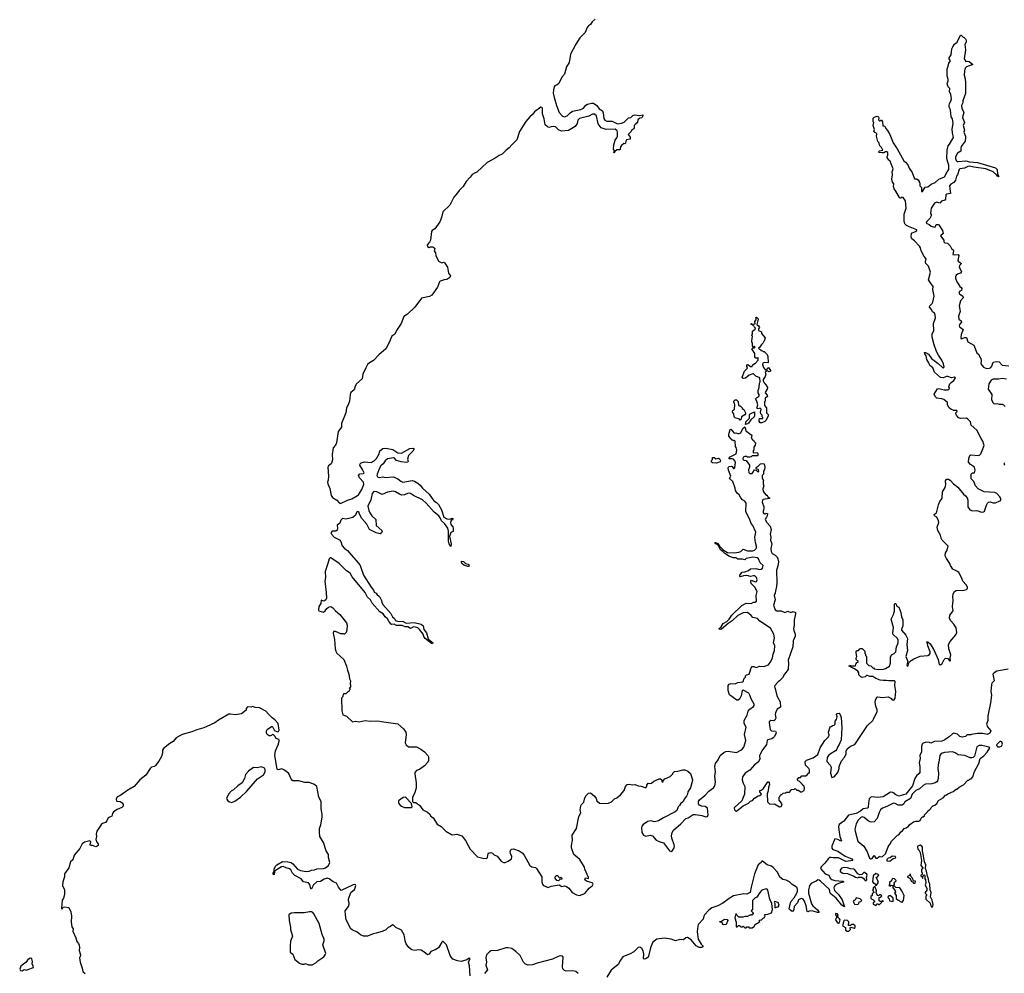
# Model space of a CAD drawing. Extents: x 2673234 to 2760940, y 830506 to 955455.
# Tile 45 of 62: x 2676284 to 2689513, y 908678 to 921488. Entities that reach past the tile are written whole.
import ezdxf

# ---------------------------------------------------------------- set-up
doc = ezdxf.new("R2010")
doc.units = 0

msp = doc.modelspace()

# ---------------------------------------------------------------- linework, layer by layer
at = {"layer": '0CON10XD'}
for points in [[(2684016, 921495), (2683975, 921461), (2683955, 921425), (2683925, 921406), (2683909, 921385), (2683881, 921315), (2683812, 921245), (2683755, 921158), (2683683, 921027), (2683666, 920914), (2683630, 920855), (2683603, 920757), (2683567, 920715), (2683528, 920632), (2683505, 920611), (2683475, 920599), (2683464, 920585), (2683454, 920544), (2683453, 920503), (2683463, 920445), (2683495, 920335), (2683532, 920242), (2683575, 920192), (2683605, 920182), (2683642, 920195), (2683681, 920239), (2683710, 920260), (2683825, 920281), (2683861, 920299), (2683891, 920339), (2683915, 920355), (2683965, 920368), (2683995, 920365), (2684038, 920335), (2684072, 920292), (2684113, 920263), (2684123, 920235), (2684132, 920162), (2684148, 920138), (2684175, 920125), (2684243, 920123), (2684315, 920091), (2684372, 920098), (2684405, 920112), (2684465, 920171), (2684495, 920176), (2684520, 920200), (2684545, 920212), (2684615, 920202), (2684655, 920208), (2684658, 920195), (2684645, 920168), (2684615, 920166), (2684590, 920145), (2684585, 920110), (2684575, 920100), (2684565, 920100), (2684560, 920085), (2684540, 920065), (2684542, 920035), (2684535, 920022), (2684510, 920010), (2684500, 919985), (2684460, 919945), (2684485, 919910), (2684485, 919882), (2684437, 919873), (2684427, 919855), (2684425, 919830), (2684415, 919822), (2684403, 919827), (2684372, 919798), (2684358, 919782), (2684350, 919745), (2684342, 919738), (2684305, 919738), (2684282, 919718), (2684278, 919702), (2684265, 919700), (2684270, 919715), (2684270, 919735), (2684262, 919745), (2684268, 919805), (2684285, 919868), (2684309, 919901), (2684318, 919925), (2684318, 919975), (2684311, 919995), (2684285, 920018), (2684165, 920015), (2684095, 920035), (2684055, 920090), (2684032, 920195), (2684005, 920221), (2683979, 920221), (2683929, 920191), (2683805, 920159), (2683783, 920137), (2683773, 920095), (2683746, 920054), (2683659, 920001), (2683565, 919992), (2683525, 920009), (2683485, 920048), (2683455, 920052), (2683423, 920047), (2683395, 920042), (2683375, 920047), (2683344, 920075), (2683329, 920155), (2683308, 920225), (2683308, 920298), (2683300, 920310), (2683285, 920311), (2683200, 920250), (2683175, 920215), (2683139, 920185), (2683085, 920120), (2682998, 919985), (2682965, 919875), (2682895, 919809), (2682862, 919768), (2682818, 919735), (2682768, 919682), (2682724, 919665), (2682671, 919629), (2682565, 919571), (2682428, 919442), (2682393, 919427), (2682365, 919409), (2682338, 919372), (2682282, 919315), (2682241, 919249), (2682187, 919195), (2682167, 919163), (2682115, 919105), (2682062, 918998), (2681969, 918905), (2681951, 918829), (2681929, 918771), (2681863, 918677), (2681825, 918657), (2681818, 918645), (2681802, 918525), (2681791, 918499), (2681760, 918465), (2681765, 918442), (2681785, 918428), (2681805, 918438), (2681836, 918436), (2681849, 918429), (2681860, 918415), (2681853, 918383), (2681872, 918355), (2681875, 918320), (2681913, 918245), (2681955, 918224), (2681985, 918233), (2682034, 918165), (2682044, 918085), (2682071, 918045), (2682065, 918024), (2682023, 917997), (2681985, 917993), (2681934, 917975), (2681924, 917965), (2681897, 917895), (2681823, 917787), (2681791, 917769), (2681684, 917745), (2681593, 917627), (2681495, 917532), (2681445, 917499), (2681411, 917405), (2681346, 917315), (2681323, 917265), (2681285, 917235), (2681250, 917150), (2681202, 917068), (2681109, 916985), (2681039, 916911), (2680985, 916879), (2680955, 916854), (2680933, 916813), (2680895, 916725), (2680884, 916665), (2680810, 916595), (2680792, 916565), (2680777, 916515), (2680735, 916478), (2680724, 916455), (2680717, 916365), (2680699, 916315), (2680674, 916275), (2680665, 916205), (2680609, 916065), (2680607, 916015), (2680563, 915955), (2680541, 915805), (2680526, 915774), (2680494, 915736), (2680482, 915645), (2680485, 915575), (2680478, 915542), (2680468, 915522), (2680435, 915495), (2680424, 915475), (2680434, 915354), (2680429, 915301)], [(2688632, 919348), (2688711, 919379), (2688745, 919445), (2688770, 919475), (2688768, 919535), (2688753, 919573), (2688743, 919625), (2688744, 919735), (2688760, 919795), (2688778, 919815), (2688831, 919905), (2688815, 919970), (2688813, 920017), (2688828, 920095), (2688818, 920155), (2688801, 920185), (2688790, 920275), (2688774, 920314), (2688771, 920335), (2688775, 920362), (2688796, 920395), (2688802, 920425), (2688794, 920485), (2688778, 920525), (2688782, 920562), (2688761, 920585), (2688747, 920625), (2688761, 920665), (2688761, 920685), (2688747, 920735), (2688744, 920826), (2688760, 920865), (2688766, 920904), (2688790, 920935), (2688773, 920963), (2688772, 920975), (2688800, 921015), (2688802, 921055), (2688808, 921095), (2688822, 921125), (2688845, 921160), (2688880, 921185), (2688925, 921280), (2688935, 921282), (2688960, 921255), (2688975, 921250), (2688993, 921233), (2689002, 921215), (2689002, 921185), (2688982, 921155), (2688993, 921085), (2688974, 920964), (2688995, 920928), (2689025, 920930), (2689040, 920925), (2689090, 920885), (2689004, 920856), (2688988, 920835), (2688977, 920803), (2688972, 920745), (2688986, 920695), (2688990, 920645), (2688990, 920495), (2688954, 920396), (2688957, 920373), (2688938, 920335), (2688943, 920295), (2688962, 920265), (2688970, 920235), (2688954, 920196), (2688952, 920175), (2688977, 920105), (2688962, 920065), (2688978, 920005), (2688968, 919975), (2688990, 919925), (2688991, 919905), (2688987, 919855), (2688933, 919785), (2688927, 919765), (2688927, 919723), (2688886, 919694), (2688858, 919645), (2688858, 919625), (2688868, 919598), (2688881, 919585), (2688895, 919581), (2688995, 919594), (2689045, 919579), (2689155, 919569), (2689395, 919496), (2689418, 919475), (2689422, 919415), (2689439, 919381), (2689435, 919378), (2689422, 919385), (2689410, 919405), (2689363, 919443), (2689265, 919484), (2689104, 919506), (2689045, 919521), (2689022, 919518), (2688977, 919493), (2688915, 919484), (2688906, 919475), (2688886, 919405), (2688872, 919385), (2688859, 919331), (2688837, 919303), (2688795, 919280), (2688778, 919255), (2688792, 919155), (2688736, 919144), (2688726, 919135), (2688724, 919075), (2688715, 919062), (2688671, 919049), (2688645, 919022), (2688605, 919036), (2688575, 919024), (2688531, 918955), (2688522, 918885), (2688532, 918872), (2688532, 918855), (2688513, 918817), (2688472, 918775), (2688464, 918755), (2688505, 918738), (2688530, 918715), (2688575, 918700), (2688588, 918705), (2688595, 918730), (2688603, 918737), (2688625, 918738), (2688632, 918732), (2688682, 918655), (2688690, 918615), (2688658, 918585), (2688700, 918525), (2688702, 918502), (2688715, 918490), (2688748, 918488), (2688785, 918452), (2688804, 918414), (2688826, 918396), (2688830, 918385), (2688822, 918335), (2688845, 918328), (2688892, 918332), (2688902, 918322), (2688891, 918255), (2688900, 918240), (2688938, 918215), (2688912, 918185), (2688908, 918165), (2688940, 918105), (2688925, 918084), (2688885, 918070), (2688866, 918055), (2688857, 918035), (2688857, 918015), (2688874, 917965), (2688890, 917950), (2688914, 917905), (2688935, 917889), (2688942, 917875), (2688939, 917851), (2688915, 917843), (2688904, 917825), (2688913, 917805), (2688958, 917775), (2688966, 917755), (2688925, 917712), (2688909, 917645), (2688921, 917569), (2688898, 917505), (2688904, 917465), (2688933, 917443), (2688937, 917425), (2688912, 917395), (2688908, 917375), (2688917, 917357), (2688940, 917345), (2688960, 917325), (2688933, 917257), (2688928, 917215), (2688935, 917202), (2688985, 917220), (2689005, 917218), (2689022, 917162), (2689102, 917115), (2689142, 917015), (2689171, 916991), (2689183, 916955), (2689198, 916935), (2689201, 916905), (2689197, 916865), (2689235, 916822), (2689275, 916803), (2689315, 916806), (2689331, 916815), (2689346, 916835), (2689362, 916888), (2689402, 916898), (2689445, 916890), (2689485, 916848), (2689575, 916836)], [(2686828, 911158), (2686825, 911190), (2686815, 911200), (2686805, 911200), (2686800, 911215), (2686755, 911260), (2686742, 911262), (2686730, 911275), (2686752, 911308), (2686775, 911310), (2686795, 911330), (2686845, 911330), (2686865, 911342), (2686885, 911370), (2686895, 911370), (2686895, 911410), (2686885, 911430), (2686843, 911473), (2686838, 911522), (2686855, 911540), (2686945, 911570), (2687010, 911615), (2687040, 911705), (2687100, 911805), (2687150, 911855), (2687158, 911875), (2687152, 911915), (2687173, 911987), (2687188, 911992), (2687203, 912007), (2687228, 912012), (2687240, 912025), (2687240, 912065), (2687260, 912085), (2687266, 912125), (2687257, 912155), (2687264, 912166), (2687295, 912170), (2687304, 912164), (2687322, 912115), (2687330, 911975), (2687323, 911815), (2687295, 911750), (2687273, 911717), (2687265, 911690), (2687246, 911664), (2687185, 911632), (2687150, 911605), (2687133, 911575), (2687130, 911525), (2687172, 911475), (2687186, 911446), (2687178, 911365), (2687195, 911310), (2687228, 911315), (2687278, 911375), (2687293, 911427), (2687294, 911456), (2687325, 911530), (2687345, 911550), (2687352, 911568), (2687370, 911585), (2687370, 911595), (2687380, 911605), (2687388, 911625), (2687388, 911662), (2687402, 911695), (2687445, 911728), (2687505, 911753), (2687674, 912006), (2687747, 912075), (2687758, 912092), (2687807, 912195), (2687806, 912216), (2687788, 912265), (2687780, 912315), (2687782, 912345), (2687800, 912385), (2687815, 912392), (2687875, 912383), (2687955, 912390), (2687990, 912375), (2688005, 912350), (2688025, 912348), (2688035, 912350), (2688047, 912373), (2688055, 912465), (2688044, 912546), (2688046, 912596), (2688038, 912605), (2687956, 912606), (2687925, 912613), (2687885, 912609), (2687846, 912616), (2687786, 912636), (2687745, 912666), (2687705, 912666), (2687675, 912677), (2687663, 912677), (2687645, 912662), (2687605, 912652), (2687585, 912660), (2687560, 912685), (2687560, 912715), (2687545, 912737), (2687499, 912770), (2687431, 912805), (2687435, 912816), (2687466, 912806), (2687514, 912806), (2687524, 912846), (2687548, 912865), (2687550, 912875), (2687535, 912880), (2687524, 912894), (2687524, 912916), (2687532, 912935), (2687522, 912982), (2687523, 913005), (2687535, 913013), (2687556, 913014), (2687574, 913036), (2687585, 913040), (2687605, 913040), (2687618, 913028), (2687640, 913005), (2687640, 912975), (2687650, 912965), (2687650, 912945), (2687660, 912935), (2687662, 912842), (2687692, 912812), (2687718, 912808), (2687745, 912780), (2687755, 912780), (2687765, 912770), (2687825, 912759), (2687890, 912765), (2687915, 912771), (2687972, 912805), (2687982, 912845), (2687982, 912925), (2687998, 912955), (2688035, 912972), (2688055, 912995), (2688066, 913065), (2688085, 913115), (2688085, 913155), (2688077, 913175), (2688018, 913228), (2688014, 913245), (2688026, 913325), (2687993, 913435), (2688024, 913496), (2688039, 913545), (2688036, 913635), (2688045, 913644), (2688055, 913644), (2688071, 913611), (2688094, 913594), (2688122, 913525), (2688132, 913465), (2688148, 913425), (2688151, 913345), (2688132, 913298), (2688132, 913285), (2688189, 913219), (2688211, 913175), (2688205, 913095), (2688211, 913015), (2688190, 912935), (2688218, 912865), (2688205, 912820), (2688207, 912807), (2688215, 912803), (2688231, 912849), (2688261, 912879), (2688297, 912903), (2688385, 912940), (2688485, 912949), (2688509, 912961), (2688517, 912975), (2688516, 912995), (2688486, 913075), (2688482, 913112), (2688470, 913125), (2688475, 913130), (2688485, 913130), (2688515, 913102), (2688566, 913025), (2688626, 912895), (2688636, 912825), (2688655, 912820), (2688680, 912840), (2688705, 912891), (2688725, 912912), (2688756, 912906), (2688775, 912877), (2688785, 912874), (2688790, 912880), (2688786, 912915), (2688796, 912955), (2688766, 913035), (2688762, 913095), (2688785, 913135), (2688862, 913225), (2688874, 913255), (2688865, 913320), (2688835, 913367), (2688789, 913419), (2688777, 913447), (2688783, 913487), (2688824, 913545), (2688816, 913605), (2688827, 913685), (2688821, 913735), (2688827, 913775), (2688843, 913807), (2688865, 913822), (2688975, 913826), (2689005, 913834), (2689019, 913845), (2689017, 913865), (2689001, 913895), (2688954, 913945), (2688939, 913995), (2688902, 914062), (2688885, 914076), (2688822, 914105), (2688792, 914155), (2688782, 914185), (2688738, 914248), (2688720, 914285), (2688723, 914325), (2688741, 914355), (2688759, 914415), (2688678, 914498), (2688664, 914525), (2688655, 914565), (2688618, 914628), (2688611, 914669), (2688632, 914735), (2688631, 914755), (2688605, 914804), (2688577, 914825), (2688571, 914839), (2688574, 914846), (2688601, 914865), (2688630, 914970), (2688649, 915015), (2688680, 915060), (2688682, 915145), (2688717, 915205), (2688726, 915246), (2688723, 915295), (2688736, 915314), (2688765, 915316), (2688785, 915304), (2688829, 915255), (2688888, 915208), (2688965, 915116), (2688993, 915093), (2689013, 915063), (2689024, 915034), (2689022, 914945), (2689051, 914905), (2689085, 914890), (2689145, 914895), (2689205, 914871), (2689235, 914875), (2689249, 914885), (2689272, 914965), (2689287, 914993), (2689303, 915007), (2689325, 915010), (2689365, 914999), (2689395, 914999), (2689455, 915024), (2689466, 915035), (2689467, 915055), (2689455, 915079), (2689415, 915122), (2689385, 915138), (2689244, 915144), (2689160, 915185), (2689128, 915225), (2689104, 915284), (2689068, 915318), (2689070, 915385), (2689088, 915402), (2689115, 915400), (2689121, 915435), (2689112, 915475), (2689061, 915511), (2689034, 915544), (2689036, 915595), (2689048, 915632), (2689065, 915643), (2689165, 915635), (2689185, 915641), (2689198, 915655), (2689241, 915769), (2689225, 915825), (2689204, 915864), (2689145, 915976), (2689070, 916040), (2689059, 916085), (2689025, 916121), (2689005, 916133), (2688925, 916131), (2688899, 916139), (2688869, 916175), (2688861, 916195), (2688864, 916206), (2688881, 916225), (2688875, 916240), (2688835, 916237), (2688794, 916254), (2688774, 916274), (2688752, 916315), (2688748, 916345), (2688702, 916385), (2688676, 916396), (2688605, 916402), (2688583, 916425), (2688571, 916459), (2688615, 916528), (2688635, 916533), (2688705, 916514), (2688753, 916517), (2688770, 916525), (2688778, 916535), (2688768, 916555), (2688780, 916595), (2688798, 916615), (2688835, 916640), (2688856, 916675), (2688845, 916688), (2688805, 916678), (2688755, 916694), (2688735, 916694), (2688691, 916679), (2688655, 916683), (2688575, 916753), (2688552, 916812), (2688514, 916844), (2688499, 916879), (2688473, 916923), (2688462, 916972), (2688445, 917000), (2688443, 917017), (2688455, 917018), (2688493, 916993), (2688536, 916936), (2688625, 916870), (2688683, 916815), (2688695, 916812), (2688704, 916825), (2688696, 916865), (2688675, 916915), (2688630, 916980), (2688602, 917032), (2688569, 917119), (2688545, 917225), (2688546, 917265), (2688565, 917315), (2688564, 917406), (2688589, 917485), (2688584, 917525), (2688576, 917545), (2688549, 917565), (2688535, 917594), (2688508, 917625), (2688512, 917645), (2688544, 917675), (2688554, 917695), (2688570, 917775), (2688552, 917865), (2688557, 917905), (2688522, 917952), (2688496, 917995), (2688520, 918095), (2688496, 918175), (2688461, 918215), (2688456, 918235), (2688462, 918275), (2688437, 918307), (2688394, 918384), (2688386, 918425), (2688373, 918445), (2688308, 918518), (2688270, 918545), (2688260, 918565), (2688265, 918620), (2688322, 918645), (2688338, 918655), (2688338, 918665), (2688228, 918708), (2688198, 918725), (2688179, 918745), (2688168, 918785), (2688169, 918875), (2688196, 918955), (2688187, 919055), (2688155, 919100), (2688138, 919102), (2688125, 919090), (2688115, 919090), (2688105, 919100), (2688056, 919186), (2688032, 919215), (2688023, 919247), (2688028, 919285), (2688010, 919305), (2688002, 919345), (2688012, 919405), (2688008, 919445), (2688020, 919485), (2687976, 919596), (2687962, 919602), (2687940, 919635), (2687940, 919655), (2687948, 919665), (2687947, 919705), (2687935, 919714), (2687915, 919714), (2687895, 919701), (2687872, 919698), (2687832, 919702), (2687822, 919715), (2687835, 919728), (2687880, 919735), (2687865, 919770), (2687840, 919795), (2687827, 919837), (2687814, 919854), (2687798, 919925), (2687800, 919955), (2687788, 919968), (2687772, 919972), (2687762, 919985), (2687770, 920015), (2687752, 920065), (2687760, 920105), (2687750, 920115), (2687750, 920165), (2687763, 920177), (2687805, 920192), (2687821, 920181), (2687828, 920165), (2687823, 920145), (2687835, 920130), (2687845, 920128), (2687855, 920140), (2687865, 920140), (2687878, 920115), (2687883, 920063), (2687908, 920058), (2687922, 920025), (2687945, 920000), (2687977, 919945), (2688018, 919835), (2688074, 919754), (2688165, 919590), (2688186, 919576), (2688215, 919540), (2688233, 919493), (2688277, 919435), (2688305, 919350), (2688335, 919350), (2688356, 919336), (2688370, 919315), (2688370, 919305), (2688380, 919295), (2688380, 919255), (2688400, 919235), (2688402, 919182), (2688415, 919180), (2688452, 919238), (2688487, 919243), (2688532, 919278), (2688585, 919302), (2688632, 919348)], [(2686255, 916072), (2686233, 916073), (2686218, 916095), (2686218, 916115), (2686225, 916130), (2686265, 916130), (2686270, 916135), (2686270, 916145), (2686260, 916155), (2686260, 916175), (2686240, 916195), (2686238, 916215), (2686247, 916257), (2686235, 916268), (2686205, 916261), (2686188, 916268), (2686200, 916315), (2686188, 916365), (2686172, 916395), (2686182, 916408), (2686209, 916421), (2686218, 916435), (2686218, 916455), (2686208, 916475), (2686208, 916505), (2686220, 916545), (2686224, 916606), (2686232, 916625), (2686230, 916675), (2686175, 916698), (2686145, 916730), (2686135, 916732), (2686085, 916712), (2686037, 916673), (2686005, 916670), (2685992, 916685), (2686022, 916765), (2686062, 916805), (2686052, 916835), (2686055, 916850), (2686066, 916856), (2686105, 916830), (2686125, 916830), (2686130, 916845), (2686155, 916870), (2686165, 916870), (2686208, 916915), (2686205, 916950), (2686195, 916940), (2686175, 916940), (2686162, 916952), (2686162, 917002), (2686120, 917065), (2686135, 917080), (2686158, 917082), (2686168, 917095), (2686155, 917100), (2686145, 917090), (2686130, 917105), (2686130, 917145), (2686123, 917153), (2686120, 917175), (2686130, 917235), (2686120, 917245), (2686120, 917255), (2686128, 917265), (2686130, 917305), (2686168, 917332), (2686170, 917345), (2686128, 917388), (2686112, 917395), (2686112, 917408), (2686125, 917400), (2686168, 917402), (2686162, 917435), (2686180, 917455), (2686180, 917475), (2686173, 917487), (2686185, 917490), (2686205, 917470), (2686208, 917455), (2686200, 917445), (2686190, 917395), (2686212, 917375), (2686222, 917355), (2686210, 917335), (2686210, 917315), (2686250, 917295), (2686252, 917272), (2686298, 917215), (2686292, 917185), (2686272, 917145), (2686250, 917125), (2686229, 917091), (2686210, 917075), (2686225, 917060), (2686240, 917055), (2686242, 917042), (2686265, 917040), (2686275, 917030), (2686285, 917030), (2686325, 916990), (2686338, 916965), (2686342, 916885), (2686335, 916878), (2686287, 916883), (2686267, 916873), (2686263, 916855), (2686278, 916815), (2686305, 916780), (2686315, 916790), (2686325, 916790), (2686330, 916805), (2686345, 916818), (2686372, 916775), (2686370, 916765), (2686355, 916758), (2686325, 916770), (2686300, 916755), (2686308, 916725), (2686302, 916695), (2686272, 916655), (2686272, 916635), (2686285, 916610), (2686310, 916585), (2686330, 916545), (2686326, 916524), (2686303, 916487), (2686302, 916475), (2686328, 916445), (2686332, 916428), (2686300, 916405), (2686300, 916365), (2686290, 916355), (2686290, 916305), (2686320, 916275), (2686320, 916205), (2686340, 916185), (2686342, 916165), (2686315, 916110), (2686295, 916090), (2686255, 916072)], [(2689545, 916661), (2689485, 916668), (2689435, 916657), (2689365, 916661), (2689338, 916645), (2689304, 916595), (2689296, 916525), (2689344, 916454), (2689342, 916382), (2689362, 916342), (2689375, 916328), (2689415, 916331), (2689446, 916324), (2689485, 916323), (2689502, 916315), (2689524, 916294)], [(2685965, 916110), (2685955, 916120), (2685895, 916140), (2685882, 916152), (2685880, 916195), (2685860, 916215), (2685865, 916240), (2685890, 916255), (2685892, 916315), (2685890, 916335), (2685880, 916345), (2685880, 916365), (2685895, 916380), (2685915, 916380), (2685938, 916358), (2685942, 916312), (2685955, 916300), (2685965, 916300), (2685990, 916275), (2685990, 916265), (2686015, 916250), (2686037, 916207), (2686037, 916193), (2686025, 916180), (2685980, 916155), (2685977, 916123), (2685965, 916110)], [(2686045, 916050), (2686030, 916055), (2686040, 916065), (2686040, 916085), (2686088, 916135), (2686090, 916185), (2686100, 916195), (2686155, 916220), (2686158, 916165), (2686152, 916155), (2686106, 916114), (2686075, 916068), (2686045, 916050)], [(2685165, 910685), (2685234, 910756), (2685265, 910768), (2685335, 910810), (2685365, 910812), (2685448, 910798), (2685505, 910781), (2685525, 910786), (2685536, 910805), (2685525, 910896), (2685495, 910918), (2685444, 910924), (2685417, 910937), (2685406, 910956), (2685406, 910985), (2685420, 911010), (2685495, 911071), (2685545, 911125), (2685605, 911170), (2685626, 911194), (2685633, 911245), (2685622, 911325), (2685631, 911385), (2685624, 911455), (2685635, 911495), (2685667, 911545), (2685694, 911605), (2685744, 911646), (2685772, 911658), (2685805, 911661), (2685915, 911646), (2685975, 911677), (2685995, 911691), (2686012, 911715), (2686040, 911805), (2686022, 911885), (2686044, 911985), (2686016, 912035), (2686018, 912075), (2686057, 912145), (2686071, 912199), (2686095, 912228), (2686145, 912260), (2686152, 912275), (2686151, 912295), (2686118, 912358), (2686095, 912416), (2686079, 912439), (2686005, 912482), (2685993, 912477), (2685978, 912405), (2685955, 912361), (2685939, 912345), (2685920, 912345), (2685820, 912420), (2685801, 912475), (2685802, 912545), (2685815, 912560), (2685845, 912571), (2685895, 912567), (2685935, 912582), (2685998, 912592), (2686008, 912602), (2686015, 912632), (2686034, 912655), (2686036, 912675), (2686048, 912685), (2686084, 912695), (2686095, 912725), (2686111, 912779), (2686125, 912799), (2686145, 912801), (2686185, 912786), (2686225, 912802), (2686275, 912798), (2686297, 912803), (2686345, 912823), (2686376, 912865), (2686398, 912915), (2686406, 912965), (2686427, 913015), (2686430, 913075), (2686414, 913116), (2686424, 913185), (2686416, 913235), (2686373, 913315), (2686227, 913407), (2686195, 913443), (2686135, 913458), (2686113, 913485), (2686065, 913524), (2686005, 913520), (2685935, 913485), (2685858, 913412), (2685804, 913376), (2685715, 913300), (2685695, 913298), (2685678, 913305), (2685709, 913331), (2685738, 913375), (2685785, 913402), (2685816, 913434), (2685853, 913487), (2685985, 913618), (2686045, 913649), (2686113, 913647), (2686145, 913663), (2686168, 913665), (2686182, 913678), (2686180, 913755), (2686192, 913805), (2686160, 913865), (2686110, 913915), (2686108, 913945), (2686115, 913957), (2686165, 913937), (2686185, 913943), (2686192, 913965), (2686183, 913995), (2686160, 914015), (2686145, 914018), (2686105, 914009), (2686055, 914021), (2686011, 914019), (2685965, 914002), (2685958, 914008), (2685958, 914025), (2685992, 914068), (2686025, 914072), (2686075, 914089), (2686105, 914113), (2686175, 914114), (2686225, 914102), (2686248, 914105), (2686265, 914120), (2686274, 914155), (2686232, 914192), (2686209, 914245), (2686191, 914261), (2686135, 914266), (2686045, 914248), (2686025, 914233), (2685995, 914243), (2685935, 914239), (2685907, 914257), (2685875, 914259), (2685819, 914279), (2685758, 914315), (2685729, 914349), (2685703, 914363), (2685667, 914427), (2685638, 914445), (2685622, 914465), (2685635, 914466), (2685665, 914452), (2685687, 914417), (2685740, 914360), (2685795, 914329), (2685885, 914324), (2685947, 914333), (2685973, 914345), (2686005, 914376), (2686062, 914352), (2686135, 914351), (2686155, 914361), (2686179, 914385), (2686184, 914395), (2686183, 914415), (2686169, 914465), (2686162, 914535), (2686176, 914605), (2686133, 914695), (2686111, 914721), (2686088, 914785), (2686042, 914875), (2686043, 914995), (2686025, 915020), (2685995, 915039), (2685973, 915063), (2685952, 915105), (2685926, 915126), (2685903, 915165), (2685898, 915195), (2685864, 915285), (2685822, 915325), (2685840, 915355), (2685808, 915435), (2685803, 915467), (2685813, 915487), (2685845, 915492), (2685856, 915486), (2685875, 915460), (2685885, 915460), (2685892, 915468), (2685902, 915545), (2685894, 915564), (2685874, 915584), (2685855, 915590), (2685815, 915590), (2685810, 915595), (2685830, 915615), (2685910, 915655), (2685918, 915705), (2685912, 915742), (2685900, 915755), (2685898, 915828), (2685885, 915840), (2685875, 915830), (2685865, 915840), (2685855, 915840), (2685813, 915893), (2685810, 915925), (2685817, 915933), (2685830, 915985), (2685838, 915988), (2685883, 915933), (2685905, 915938), (2685935, 915927), (2685953, 915927), (2685975, 915940), (2685998, 915995), (2686025, 916020), (2686032, 916012), (2686040, 915965), (2686120, 915905), (2686118, 915878), (2686110, 915865), (2686135, 915840), (2686145, 915840), (2686150, 915825), (2686170, 915805), (2686167, 915773), (2686150, 915745), (2686150, 915705), (2686140, 915695), (2686140, 915675), (2686145, 915670), (2686190, 915675), (2686202, 915662), (2686200, 915635), (2686195, 915630), (2686125, 915630), (2686110, 915615), (2686095, 915610), (2686065, 915610), (2686055, 915620), (2686025, 915620), (2686005, 915610), (2686000, 915585), (2686013, 915573), (2686046, 915566), (2686088, 915505), (2686090, 915475), (2686078, 915442), (2686080, 915405), (2686095, 915390), (2686125, 915390), (2686133, 915407), (2686155, 915440), (2686178, 915438), (2686195, 915420), (2686215, 915420), (2686210, 915445), (2686182, 915452), (2686180, 915465), (2686184, 915476), (2686195, 915480), (2686238, 915522), (2686265, 915528), (2686285, 915520), (2686296, 915476), (2686292, 915445), (2686278, 915422), (2686277, 915385), (2686262, 915365), (2686262, 915335), (2686280, 915295), (2686272, 915285), (2686272, 915255), (2686283, 915225), (2686270, 915185), (2686272, 915155), (2686285, 915130), (2686315, 915100), (2686325, 915100), (2686332, 915082), (2686360, 915065), (2686360, 915055), (2686275, 915042), (2686263, 915035), (2686259, 915005), (2686283, 914945), (2686283, 914915), (2686272, 914885), (2686274, 914865), (2686295, 914850), (2686305, 914850), (2686315, 914860), (2686330, 914855), (2686327, 914823), (2686320, 914805), (2686303, 914787), (2686302, 914775), (2686322, 914735), (2686367, 914685), (2686379, 914639), (2686367, 914575), (2686376, 914535), (2686374, 914495), (2686392, 914445), (2686376, 914385), (2686379, 914345), (2686395, 914316), (2686436, 914296), (2686464, 914265), (2686481, 914205), (2686471, 914149), (2686451, 914095), (2686455, 913925), (2686452, 913875), (2686439, 913815), (2686436, 913785), (2686422, 913755), (2686433, 913695), (2686413, 913625), (2686435, 913562), (2686458, 913545), (2686515, 913547), (2686565, 913524), (2686605, 913541), (2686645, 913526), (2686675, 913537), (2686706, 913526), (2686710, 913505), (2686692, 913422), (2686691, 913355), (2686683, 913305), (2686684, 913284), (2686702, 913235), (2686703, 913205), (2686675, 913145), (2686674, 913065), (2686607, 912885), (2686615, 912845), (2686611, 912765), (2686598, 912742), (2686558, 912695), (2686533, 912647), (2686493, 912607), (2686473, 912595), (2686431, 912545), (2686424, 912525), (2686428, 912515), (2686441, 912485), (2686446, 912445), (2686463, 912395), (2686502, 912325), (2686507, 912255), (2686461, 912225), (2686437, 912175), (2686433, 912155), (2686442, 912105), (2686432, 912078), (2686415, 912067), (2686375, 912073), (2686356, 912055), (2686356, 912045), (2686367, 911955), (2686385, 911937), (2686438, 911929), (2686445, 911922), (2686446, 911905), (2686423, 911855), (2686409, 911841), (2686391, 911829), (2686336, 911815), (2686325, 911806), (2686319, 911751), (2686257, 911665), (2686225, 911599), (2686222, 911582), (2686232, 911565), (2686204, 911516), (2686155, 911476), (2686092, 911408), (2686030, 911365), (2686007, 911335), (2685997, 911315), (2685993, 911277), (2686003, 911234), (2686025, 911185), (2686022, 911085), (2685987, 910993), (2685885, 910899), (2685887, 910875), (2685905, 910857), (2685915, 910856), (2686005, 910926), (2686078, 910962), (2686105, 910988), (2686129, 911001), (2686155, 911032), (2686205, 911060), (2686230, 911065), (2686250, 911085), (2686230, 911115), (2686230, 911135), (2686245, 911138), (2686275, 911157), (2686335, 911250), (2686345, 911250), (2686355, 911238), (2686359, 911215), (2686344, 911176), (2686342, 911128), (2686328, 911088), (2686333, 910983), (2686365, 910950), (2686425, 910952), (2686492, 910912), (2686515, 910918), (2686528, 910935), (2686520, 910965), (2686490, 911005), (2686490, 911045), (2686498, 911052), (2686502, 911068), (2686515, 911080), (2686525, 911080), (2686543, 911097), (2686575, 911100), (2686585, 911110), (2686625, 911110), (2686638, 911122), (2686642, 911138), (2686652, 911148), (2686695, 911150), (2686705, 911160), (2686725, 911140), (2686747, 911137), (2686776, 911116), (2686795, 911114), (2686824, 911135), (2686828, 911158)], [(2680429, 915301), (2680421, 915275), (2680423, 915255), (2680451, 915191), (2680467, 915095), (2680485, 915068), (2680545, 915033), (2680575, 914999), (2680595, 914989), (2680688, 915032), (2680745, 915050), (2680824, 915095), (2680835, 915107), (2680881, 915175), (2680906, 915245), (2680905, 915275), (2680850, 915335), (2680836, 915365), (2680855, 915387), (2680905, 915390), (2680911, 915399), (2680892, 915445), (2680852, 915505), (2680857, 915523), (2680870, 915535), (2680915, 915547), (2681005, 915541), (2681045, 915562), (2681078, 915595), (2681112, 915655), (2681125, 915695), (2681164, 915726), (2681205, 915731), (2681296, 915714), (2681365, 915671), (2681413, 915667), (2681524, 915726), (2681565, 915730), (2681583, 915725), (2681568, 915692), (2681508, 915632), (2681494, 915585), (2681504, 915555), (2681501, 915545), (2681475, 915539), (2681410, 915550), (2681348, 915568), (2681315, 915601), (2681305, 915604), (2681225, 915588), (2681195, 915563), (2681169, 915521), (2681137, 915493), (2681119, 915465), (2681087, 915385), (2681083, 915363), (2681091, 915345), (2681115, 915338), (2681165, 915347), (2681195, 915337), (2681305, 915345), (2681365, 915322), (2681405, 915288), (2681431, 915275), (2681556, 915296), (2681590, 915290), (2681632, 915262), (2681666, 915236), (2681696, 915195), (2681786, 915116), (2681848, 915025), (2681885, 915002), (2681911, 914975), (2681950, 914905), (2681984, 914804), (2682025, 914782), (2682065, 914780), (2682095, 914791), (2682108, 914785), (2682105, 914773), (2682081, 914759), (2682074, 914735), (2682076, 914706), (2682104, 914675), (2682110, 914655), (2682106, 914614), (2682075, 914598), (2682060, 914545), (2682082, 914445), (2682075, 914413), (2682054, 914445), (2682044, 914484), (2682047, 914615), (2682038, 914658), (2681990, 914720), (2681951, 914755), (2681935, 914795), (2681914, 914824), (2681853, 914873), (2681745, 914995), (2681697, 915037), (2681576, 915095), (2681535, 915124), (2681505, 915126), (2681455, 915106), (2681415, 915103), (2681385, 915113), (2681335, 915145), (2681303, 915153), (2681225, 915142), (2681155, 915110), (2681081, 915145), (2681041, 915149), (2681020, 915125), (2681000, 915040), (2680962, 914955), (2680974, 914895), (2680988, 914865), (2681015, 914824), (2681071, 914775), (2681074, 914695), (2681148, 914625), (2681152, 914615), (2681147, 914595), (2681129, 914581), (2681074, 914595), (2680985, 914639), (2680949, 914709), (2680879, 914789), (2680849, 914845), (2680842, 914875), (2680825, 914880), (2680815, 914875), (2680798, 914831), (2680759, 914801), (2680665, 914779), (2680625, 914786), (2680615, 914783), (2680599, 914765), (2680584, 914726), (2680551, 914699), (2680554, 914655), (2680548, 914632), (2680531, 914619), (2680483, 914615), (2680465, 914595), (2680473, 914575), (2680510, 914535), (2680580, 914500), (2680597, 914477), (2680615, 914421), (2680648, 914385), (2680689, 914359), (2680853, 914163), (2680864, 914144), (2680905, 914028), (2681005, 913866), (2681037, 913825), (2681045, 913798), (2681073, 913783), (2681085, 913763), (2681120, 913740), (2681147, 913687), (2681150, 913665), (2681165, 913633), (2681270, 913510), (2681293, 913465), (2681322, 913442), (2681335, 913418), (2681358, 913408), (2681435, 913403), (2681475, 913383), (2681585, 913392), (2681680, 913370), (2681704, 913344), (2681714, 913294), (2681752, 913252), (2681771, 913170), (2681834, 913115), (2681830, 913105), (2681815, 913108), (2681734, 913174), (2681714, 913204), (2681705, 913234), (2681655, 913295), (2681635, 913319), (2681620, 913325), (2681575, 913330), (2681535, 913310), (2681500, 913330), (2681465, 913334), (2681425, 913350), (2681345, 913351), (2681315, 913366), (2681285, 913362), (2681275, 913366), (2681248, 913398), (2681225, 913441), (2681195, 913467), (2681166, 913505), (2681123, 913535), (2681021, 913651), (2680996, 913695), (2680959, 913729), (2680925, 913791), (2680750, 914005), (2680724, 914055), (2680675, 914085), (2680575, 914182), (2680465, 914257), (2680455, 914257), (2680441, 914245), (2680422, 914185), (2680389, 914075), (2680391, 913995), (2680383, 913945), (2680403, 913795), (2680404, 913716), (2680396, 913694), (2680380, 913680), (2680365, 913679), (2680335, 913690), (2680331, 913645), (2680302, 913605), (2680300, 913555), (2680305, 913548), (2680365, 913527), (2680390, 913545), (2680412, 913578), (2680435, 913598), (2680465, 913603), (2680493, 913585), (2680529, 913545), (2680587, 913496), (2680677, 913385), (2680683, 913355), (2680680, 913285), (2680670, 913255), (2680650, 913235), (2680643, 913233), (2680635, 913240), (2680598, 913238), (2680525, 913270), (2680502, 913268), (2680498, 913245), (2680513, 913163), (2680523, 913035), (2680532, 913005), (2680545, 912980), (2680640, 912895), (2680677, 912805), (2680688, 912748), (2680708, 912695), (2680713, 912633), (2680728, 912605), (2680722, 912565), (2680730, 912555), (2680730, 912525), (2680710, 912505), (2680718, 912498), (2680720, 912485), (2680712, 912478), (2680708, 912462), (2680695, 912460), (2680665, 912430), (2680635, 912430), (2680620, 912385), (2680608, 912372), (2680614, 912205), (2680625, 912152), (2680675, 912132), (2680757, 912057), (2680795, 912063), (2680845, 912056), (2680925, 912075), (2680995, 912064), (2681095, 912071), (2681145, 912059), (2681365, 912030), (2681442, 911962), (2681471, 911915), (2681476, 911885), (2681465, 911775), (2681478, 911745), (2681510, 911720), (2681615, 911720), (2681675, 911688), (2681725, 911651), (2681767, 911605), (2681775, 911585), (2681777, 911535), (2681768, 911515), (2681725, 911463), (2681655, 911415), (2681615, 911403), (2681595, 911375), (2681591, 911355), (2681612, 911235), (2681612, 911165), (2681589, 911091), (2681560, 911045), (2681560, 910985), (2681575, 910970), (2681605, 910970), (2681630, 910955), (2681658, 910935), (2681702, 910875), (2681764, 910844), (2681794, 910814), (2681805, 910792), (2681840, 910765), (2681895, 910682), (2681948, 910648), (2682008, 910585), (2682085, 910541), (2682105, 910538), (2682156, 910546), (2682225, 910523), (2682275, 910463), (2682308, 910395), (2682337, 910345), (2682435, 910242), (2682505, 910223), (2682555, 910220), (2682570, 910235), (2682580, 910285), (2682590, 910295), (2682615, 910300), (2682635, 910292), (2682657, 910267), (2682700, 910250), (2682755, 910182), (2682785, 910166), (2682805, 910168), (2682849, 910185), (2682890, 910215), (2682895, 910245), (2682879, 910285), (2682875, 910315), (2682882, 910335), (2682894, 910346), (2682921, 910351), (2682995, 910322), (2683035, 910296), (2683062, 910265), (2683140, 910125), (2683165, 910107), (2683215, 910099), (2683227, 910087), (2683299, 909975), (2683299, 909905), (2683308, 909875), (2683322, 909855), (2683385, 909831), (2683425, 909847), (2683534, 909864), (2683570, 909845), (2683605, 909853), (2683633, 909843), (2683661, 909821), (2683707, 909765), (2683765, 909732), (2683805, 909722), (2683875, 909750), (2683937, 909823), (2683978, 909855), (2683989, 909875), (2683986, 909885), (2683975, 909892), (2683900, 909915), (2683878, 909935), (2683885, 909960), (2683925, 909952), (2683928, 909965), (2683876, 910075), (2683872, 910105), (2683808, 910205), (2683731, 910275), (2683699, 910365), (2683697, 910395), (2683711, 910465), (2683709, 910535), (2683766, 910625), (2683796, 910785), (2683823, 910833), (2683814, 910875), (2683824, 910926), (2683834, 910946), (2683864, 910975), (2683878, 911035), (2683894, 911066), (2683925, 911098), (2683955, 911100), (2684006, 911056), (2684030, 911025), (2684040, 910995), (2684075, 910962), (2684125, 910957), (2684195, 910964), (2684235, 910983), (2684275, 911023), (2684305, 911037), (2684355, 911077), (2684406, 911134), (2684422, 911188), (2684445, 911213), (2684475, 911218), (2684515, 911208), (2684555, 911212), (2684595, 911194), (2684635, 911192), (2684695, 911170), (2684710, 911185), (2684710, 911205), (2684728, 911232), (2684755, 911228), (2684775, 911232), (2684805, 911258), (2684875, 911292), (2684895, 911290), (2684910, 911275), (2684913, 911253), (2684925, 911240), (2684930, 911265), (2684951, 911289), (2685025, 911320), (2685060, 911355), (2685060, 911365), (2685082, 911388), (2685125, 911392), (2685195, 911412), (2685222, 911412), (2685260, 911395), (2685295, 911360), (2685322, 911275), (2685317, 911235), (2685295, 911170), (2685262, 911115), (2685256, 911084), (2685242, 911055), (2685213, 911017), (2685197, 910985), (2685162, 910955), (2685149, 910931), (2685132, 910915), (2685112, 910865), (2685092, 910845), (2684935, 910768), (2684865, 910724), (2684815, 910714), (2684765, 910726), (2684725, 910716), (2684659, 910675), (2684645, 910655), (2684638, 910632), (2684641, 910571), (2684665, 910535), (2684695, 910522), (2684755, 910532), (2684785, 910525), (2684835, 910467), (2684875, 910448), (2684935, 910432), (2685014, 910325), (2685035, 910316), (2685054, 910326), (2685076, 910364), (2685080, 910385), (2685079, 910405), (2685045, 910495), (2685043, 910525), (2685052, 910568), (2685070, 910600), (2685165, 910685)], [(2685645, 915532), (2685594, 915534), (2685580, 915545), (2685580, 915565), (2685592, 915578), (2685594, 915606), (2685615, 915607), (2685638, 915588), (2685675, 915597), (2685692, 915585), (2685702, 915565), (2685695, 915550), (2685645, 915532)], [(2689514, 915535), (2689506, 915515), (2689514, 915504)], [(2682303, 914143), (2682252, 914162), (2682235, 914176), (2682217, 914205), (2682225, 914213), (2682245, 914211), (2682274, 914184), (2682310, 914175), (2682323, 914155), (2682315, 914144), (2682303, 914143)], [(2689567, 912763), (2689414, 912736), (2689378, 912715), (2689361, 912695), (2689377, 912605), (2689346, 912575), (2689341, 912559), (2689334, 912465), (2689340, 912415), (2689329, 912311), (2689290, 912135), (2689290, 912075), (2689273, 912025), (2689287, 911987), (2689331, 911935), (2689321, 911905), (2689285, 911887), (2689225, 911897), (2689155, 911899), (2689074, 911886), (2689065, 911880), (2689025, 911882), (2689015, 911880), (2688993, 911857), (2688945, 911849), (2688915, 911857), (2688885, 911890), (2688835, 911902), (2688815, 911896), (2688774, 911856), (2688745, 911838), (2688715, 911814), (2688675, 911798), (2688575, 911790), (2688525, 911768), (2688509, 911779), (2688465, 911784), (2688425, 911769), (2688411, 911755), (2688401, 911725), (2688399, 911655), (2688377, 911605), (2688382, 911565), (2688371, 911505), (2688380, 911455), (2688379, 911375), (2688370, 911360), (2688335, 911331), (2688311, 911295), (2688279, 911195), (2688189, 911085), (2688095, 911057), (2688055, 911073), (2688016, 911106), (2687985, 911113), (2687885, 911048), (2687815, 911040), (2687735, 911049), (2687719, 911045), (2687698, 911022), (2687687, 910967), (2687683, 910907), (2687675, 910895), (2687615, 910886), (2687581, 910855), (2687525, 910826), (2687418, 910802), (2687355, 910721), (2687295, 910677), (2687287, 910645), (2687289, 910605), (2687303, 910515), (2687327, 910455), (2687315, 910452), (2687275, 910475), (2687238, 910482), (2687197, 910385), (2687197, 910357), (2687210, 910340), (2687275, 910317), (2687375, 910251), (2687464, 910215), (2687480, 910195), (2687385, 910181), (2687285, 910227), (2687215, 910227), (2687185, 910233), (2687165, 910233), (2687149, 910221), (2687100, 910155), (2687051, 910109), (2687042, 910085), (2687105, 910015), (2687155, 909995), (2687174, 909955), (2687196, 909936), (2687235, 909923), (2687344, 909915), (2687359, 909905), (2687287, 909883), (2687240, 909860), (2687226, 909845), (2687221, 909825), (2687231, 909791), (2687285, 909734), (2687334, 909665), (2687365, 909572), (2687331, 909595), (2687255, 909685), (2687185, 909741), (2687175, 909755), (2687163, 909805), (2687045, 909916), (2687025, 909931), (2687006, 909934), (2686984, 909915), (2686955, 909904), (2686917, 909883), (2686896, 909855), (2686882, 909795), (2686882, 909755), (2686922, 909612), (2686942, 909582), (2687005, 909530), (2687024, 909495), (2687005, 909493), (2686943, 909513), (2686905, 909515), (2686875, 909505), (2686865, 909510), (2686852, 909582), (2686827, 909647), (2686812, 909672), (2686795, 909683), (2686775, 909679), (2686747, 909663), (2686735, 909625), (2686691, 909575), (2686685, 909533), (2686675, 909514), (2686665, 909510), (2686629, 909535), (2686624, 909544), (2686640, 909625), (2686648, 909645), (2686689, 909691), (2686725, 909755), (2686735, 909780), (2686736, 909805), (2686728, 909825), (2686709, 909845), (2686662, 909872), (2686625, 909906), (2686582, 909928), (2686538, 909938), (2686497, 909967), (2686467, 910037), (2686409, 910099), (2686385, 910116), (2686325, 910136), (2686265, 910183), (2686255, 910182), (2686245, 910167), (2686208, 910135), (2686157, 910015), (2686110, 909835), (2686100, 909765), (2686055, 909742), (2686014, 909744), (2685875, 909719), (2685815, 909684), (2685731, 909620), (2685665, 909583), (2685585, 909556), (2685545, 909526), (2685484, 909465), (2685474, 909445), (2685467, 909405), (2685400, 909335), (2685389, 909281), (2685387, 909235), (2685402, 909135), (2685439, 909069), (2685462, 909045), (2685461, 909035), (2685449, 909025), (2685415, 909026), (2685375, 909045), (2685306, 909126), (2685257, 909157), (2685236, 909154), (2685201, 909129), (2685155, 909130), (2685095, 909116), (2685035, 909136), (2684945, 909150), (2684844, 909136), (2684792, 909098), (2684764, 909035), (2684730, 908895), (2684695, 908871), (2684675, 908868), (2684666, 908875), (2684670, 908935), (2684659, 908979), (2684641, 909011), (2684615, 909030), (2684595, 909025), (2684535, 908967), (2684485, 908938), (2684390, 908900), (2684355, 908855), (2684323, 908795), (2684230, 908720), (2684175, 908625)], [(2680313, 910575), (2680310, 910625), (2680329, 910671), (2680348, 910775), (2680348, 910815), (2680335, 910885), (2680336, 910985), (2680305, 911045), (2680278, 911185), (2680247, 911215), (2680175, 911240), (2680115, 911242), (2680036, 911264), (2679954, 911264), (2679925, 911295), (2679908, 911345), (2679895, 911365), (2679833, 911413), (2679805, 911424), (2679755, 911413), (2679745, 911419), (2679714, 911605), (2679720, 911665), (2679755, 911746), (2679771, 911795), (2679769, 911809), (2679765, 911818), (2679731, 911831), (2679713, 911865), (2679695, 911883), (2679685, 911884), (2679655, 911869), (2679635, 911866), (2679607, 911885), (2679599, 911905), (2679599, 911935), (2679607, 911953), (2679665, 911995), (2679675, 911995), (2679686, 911986), (2679708, 911938), (2679747, 911923), (2679763, 911925), (2679771, 911945), (2679758, 912035), (2679713, 912083), (2679675, 912109), (2679625, 912157), (2679589, 912199), (2679505, 912244), (2679447, 912247), (2679415, 912260), (2679394, 912254), (2679345, 912257), (2679328, 912235), (2679329, 912211), (2679266, 912164), (2679185, 912152), (2679115, 912160), (2679095, 912157), (2678955, 912079), (2678906, 912044), (2678799, 911991), (2678757, 911973), (2678665, 911950), (2678595, 911922), (2678465, 911884), (2678385, 911841), (2678348, 911792), (2678300, 911765), (2678215, 911699), (2678204, 911675), (2678204, 911635), (2678189, 911591), (2678154, 911526), (2678109, 911471), (2678094, 911456), (2678055, 911445), (2678035, 911430), (2677979, 911341), (2677896, 911275), (2677821, 911189), (2677735, 911137), (2677630, 911060), (2677593, 911047), (2677582, 911018), (2677585, 910992), (2677636, 910986), (2677659, 910969), (2677672, 910945), (2677674, 910925), (2677657, 910905), (2677595, 910879), (2677543, 910845), (2677530, 910825), (2677520, 910790), (2677472, 910765), (2677456, 910725), (2677436, 910705), (2677395, 910691), (2677385, 910682), (2677320, 910585), (2677311, 910545), (2677316, 910515), (2677306, 910475), (2677319, 910439), (2677340, 910415), (2677338, 910395), (2677326, 910384), (2677305, 910378), (2677263, 910393), (2677235, 910394), (2677231, 910405), (2677238, 910445), (2677225, 910457), (2677155, 910439), (2677122, 910415), (2677092, 910355), (2677016, 910265), (2676997, 910203), (2676965, 910175), (2676944, 910096), (2676888, 910015), (2676884, 909975), (2676865, 909905), (2676860, 909855), (2676887, 909797), (2676888, 909735), (2676874, 909686), (2676855, 909658), (2676844, 909554), (2676855, 909540), (2676870, 909565), (2676885, 909572), (2676945, 909562), (2676973, 909505), (2676981, 909445), (2676976, 909365), (2676984, 909304), (2677003, 909275), (2676997, 909245), (2677039, 909155), (2677050, 909105), (2677075, 909077), (2677084, 909055), (2677089, 909025), (2677083, 908985), (2677099, 908925), (2677098, 908905), (2677089, 908885), (2677096, 908825), (2677124, 908745), (2677132, 908702), (2677164, 908675)], [(2689425, 911720), (2689455, 911722), (2689475, 911730), (2689487, 911755), (2689478, 911785), (2689465, 911790), (2689455, 911790), (2689410, 911745), (2689412, 911732), (2689425, 911720)], [(2687725, 910214), (2687739, 910221), (2687765, 910260), (2687785, 910223), (2687810, 910225), (2687835, 910250), (2687842, 910242), (2687878, 910245), (2687918, 910282), (2687953, 910377), (2687965, 910400), (2687990, 910425), (2687995, 910450), (2688080, 910535), (2688095, 910540), (2688124, 910576), (2688145, 910590), (2688170, 910625), (2688195, 910630), (2688226, 910654), (2688244, 910676), (2688295, 910712), (2688325, 910722), (2688365, 910722), (2688385, 910732), (2688395, 910760), (2688412, 910778), (2688425, 910780), (2688440, 910795), (2688440, 910805), (2688480, 910845), (2688485, 910860), (2688510, 910875), (2688527, 910893), (2688530, 910905), (2688554, 910926), (2688580, 910935), (2688605, 910960), (2688631, 910999), (2688690, 911035), (2688725, 911070), (2688737, 911073), (2688755, 911090), (2688825, 911118), (2688865, 911150), (2688875, 911150), (2688905, 911180), (2688965, 911210), (2689025, 911270), (2689037, 911273), (2689055, 911290), (2689068, 911292), (2689092, 911315), (2689115, 911390), (2689170, 911495), (2689190, 911565), (2689239, 911601), (2689283, 911647), (2689320, 911705), (2689307, 911717), (2689215, 911737), (2689175, 911740), (2689145, 911718), (2689114, 911596), (2689094, 911576), (2689075, 911570), (2689055, 911571), (2688985, 911604), (2688893, 911613), (2688851, 911641), (2688815, 911653), (2688708, 911642), (2688665, 911631), (2688647, 911603), (2688634, 911515), (2688623, 911483), (2688620, 911425), (2688629, 911365), (2688626, 911296), (2688617, 911265), (2688605, 911252), (2688584, 911236), (2688538, 911222), (2688455, 911217), (2688421, 911199), (2688376, 911154), (2688325, 911135), (2688276, 911085), (2688253, 911027), (2688175, 910979), (2688163, 910955), (2688142, 910938), (2688088, 910938), (2688045, 910960), (2688025, 910963), (2687935, 910919), (2687875, 910894), (2687852, 910875), (2687832, 910838), (2687806, 910755), (2687765, 910714), (2687735, 910708), (2687713, 910713), (2687686, 910726), (2687631, 910771), (2687605, 910778), (2687585, 910771), (2687549, 910735), (2687524, 910684), (2687506, 910616), (2687509, 910585), (2687544, 910454), (2687628, 910385), (2687671, 910311), (2687701, 910225), (2687715, 910214), (2687725, 910214)], [(2679135, 910974), (2679175, 910991), (2679251, 911045), (2679334, 911126), (2679481, 911289), (2679558, 911342), (2679583, 911385), (2679584, 911415), (2679573, 911433), (2679535, 911450), (2679475, 911438), (2679425, 911444), (2679356, 911394), (2679320, 911350), (2679305, 911293), (2679273, 911235), (2679215, 911194), (2679158, 911142), (2679125, 911126), (2679088, 911085), (2679063, 911025), (2679067, 911015), (2679080, 910995), (2679105, 910979), (2679135, 910974)], [(2681545, 910904), (2681558, 910915), (2681548, 910958), (2681476, 911036), (2681462, 911042), (2681435, 911039), (2681373, 910995), (2681375, 910961), (2681395, 910936), (2681412, 910925), (2681455, 910907), (2681545, 910904)], [(2682336, 908645), (2682326, 908776), (2682316, 908825), (2682335, 908877), (2682325, 908880), (2682293, 908857), (2682215, 908838), (2682165, 908844), (2682105, 908869), (2682085, 908888), (2682070, 908915), (2682020, 909060), (2681975, 909104), (2681965, 909104), (2681955, 909094), (2681909, 909021), (2681865, 908992), (2681808, 908972), (2681785, 908935), (2681765, 908925), (2681715, 908968), (2681679, 908989), (2681645, 908992), (2681595, 908986), (2681552, 908995), (2681512, 909025), (2681477, 909075), (2681461, 909115), (2681450, 909195), (2681414, 909255), (2681398, 909268), (2681340, 909295), (2681305, 909326), (2681295, 909327), (2681267, 909305), (2681235, 909292), (2681205, 909263), (2681155, 909241), (2681075, 909215), (2681035, 909210), (2680955, 909175), (2680905, 909177), (2680864, 909195), (2680819, 909229), (2680751, 909261), (2680735, 909276), (2680670, 909395), (2680663, 909463), (2680656, 909515), (2680701, 909575), (2680712, 909605), (2680712, 909625), (2680700, 909655), (2680704, 909675), (2680735, 909765), (2680782, 909805), (2680793, 909825), (2680802, 909855), (2680796, 909865), (2680785, 909870), (2680765, 909865), (2680605, 909792), (2680569, 909835), (2680539, 909889), (2680495, 909907), (2680443, 909945), (2680415, 909954), (2680375, 909940), (2680325, 909911), (2680275, 909908), (2680233, 909867), (2680205, 909814), (2680195, 909813), (2680181, 909871), (2680165, 909895), (2680095, 909905), (2680065, 909945), (2679981, 909991), (2679951, 910025), (2679928, 910068), (2679909, 910081), (2679865, 910094), (2679825, 910114), (2679801, 910109), (2679720, 910060), (2679707, 910043), (2679705, 910004), (2679695, 910000), (2679691, 910025), (2679701, 910045), (2679701, 910075), (2679719, 910115), (2679738, 910135), (2679815, 910181), (2679885, 910177), (2679931, 910165), (2679955, 910148), (2680016, 910075), (2680055, 910060), (2680135, 910047), (2680175, 910050), (2680205, 910065), (2680245, 910067), (2680275, 910079), (2680365, 910085), (2680391, 910095), (2680431, 910125), (2680449, 910165), (2680431, 910235), (2680431, 910275), (2680402, 910322), (2680365, 910435), (2680315, 910515), (2680313, 910575)], [(2688545, 909562), (2688555, 909580), (2688556, 909604), (2688545, 909660), (2688522, 909705), (2688529, 909765), (2688517, 909797), (2688511, 909875), (2688500, 909905), (2688497, 909947), (2688482, 909982), (2688470, 910050), (2688456, 910085), (2688457, 910135), (2688439, 910175), (2688429, 910255), (2688412, 910322), (2688414, 910374), (2688407, 910387), (2688385, 910397), (2688350, 910385), (2688346, 910375), (2688350, 910345), (2688365, 910337), (2688385, 910300), (2688399, 910195), (2688390, 910125), (2688417, 910095), (2688415, 910080), (2688400, 910075), (2688400, 910045), (2688410, 910025), (2688410, 910005), (2688392, 909998), (2688390, 909985), (2688408, 909968), (2688415, 909950), (2688420, 909955), (2688422, 909988), (2688435, 910000), (2688445, 909990), (2688447, 909947), (2688456, 909935), (2688460, 909895), (2688452, 909865), (2688473, 909815), (2688472, 909795), (2688450, 909765), (2688452, 909752), (2688470, 909735), (2688470, 909725), (2688460, 909715), (2688460, 909675), (2688515, 909620), (2688526, 909586), (2688545, 909562)], [(2687975, 910182), (2688022, 910218), (2688055, 910230), (2688052, 910245), (2688005, 910250), (2687979, 910231), (2687955, 910224), (2687934, 910205), (2687935, 910188), (2687975, 910182)], [(2687655, 909922), (2687668, 909935), (2687662, 909965), (2687670, 909995), (2687665, 910010), (2687635, 910032), (2687625, 910032), (2687597, 910003), (2687571, 910001), (2687544, 910014), (2687505, 910067), (2687492, 910075), (2687445, 910080), (2687405, 910096), (2687365, 910098), (2687328, 910092), (2687310, 910065), (2687310, 910045), (2687345, 910022), (2687405, 910020), (2687493, 909983), (2687515, 909968), (2687545, 909962), (2687555, 909970), (2687597, 909967), (2687616, 909956), (2687642, 909925), (2687655, 909922)], [(2683525, 909920), (2683500, 909925), (2683480, 909955), (2683480, 909975), (2683495, 909990), (2683515, 909990), (2683522, 909972), (2683535, 909960), (2683548, 909962), (2683555, 909970), (2683570, 909955), (2683568, 909942), (2683542, 909938), (2683525, 909920)], [(2687795, 909860), (2687820, 909895), (2687820, 909915), (2687790, 909965), (2687805, 909970), (2687828, 909995), (2687820, 910005), (2687785, 910018), (2687750, 909985), (2687742, 909905), (2687755, 909890), (2687765, 909890), (2687778, 909878), (2687782, 909862), (2687795, 909860)], [(2688135, 909630), (2688160, 909655), (2688168, 909725), (2688137, 909787), (2688108, 909828), (2688055, 909830), (2688032, 909852), (2688030, 909865), (2688038, 909872), (2688040, 909885), (2688030, 909895), (2688042, 909908), (2688058, 909912), (2688060, 909925), (2688038, 909948), (2688015, 909950), (2688002, 909938), (2687998, 909922), (2687972, 909898), (2687970, 909865), (2687960, 909855), (2687985, 909850), (2687995, 909860), (2688018, 909858), (2688020, 909845), (2688010, 909835), (2688047, 909787), (2688050, 909765), (2688040, 909755), (2688060, 909725), (2688062, 909682), (2688085, 909660), (2688095, 909660), (2688115, 909640), (2688128, 909638), (2688135, 909630)], [(2688315, 909890), (2688320, 909915), (2688292, 909922), (2688280, 909955), (2688260, 909975), (2688248, 910008), (2688242, 910008), (2688238, 909992), (2688210, 909975), (2688249, 909949), (2688264, 909914), (2688278, 909908), (2688295, 909890), (2688315, 909890)], [(2686125, 909290), (2686158, 909312), (2686162, 909328), (2686182, 909348), (2686195, 909350), (2686228, 909372), (2686220, 909385), (2686232, 909398), (2686245, 909390), (2686272, 909418), (2686288, 909422), (2686292, 909438), (2686300, 909445), (2686290, 909455), (2686302, 909468), (2686335, 909470), (2686385, 909490), (2686398, 909535), (2686388, 909615), (2686363, 909675), (2686334, 909795), (2686325, 909810), (2686315, 909814), (2686255, 909793), (2686229, 909765), (2686190, 909700), (2686160, 909685), (2686128, 909655), (2686132, 909555), (2686128, 909532), (2686110, 909515), (2686138, 909488), (2686138, 909472), (2686125, 909470), (2686115, 909460), (2686095, 909460), (2686065, 909440), (2686025, 909440), (2686005, 909430), (2685945, 909430), (2685922, 909452), (2685915, 909470), (2685905, 909475), (2685894, 909425), (2685910, 909365), (2685912, 909302), (2685925, 909300), (2685942, 909318), (2685955, 909320), (2685975, 909300), (2685995, 909300), (2686005, 909310), (2686025, 909290), (2686045, 909290), (2686055, 909300), (2686075, 909300), (2686085, 909290), (2686125, 909290)], [(2687785, 909590), (2687805, 909610), (2687815, 909610), (2687825, 909600), (2687837, 909603), (2687868, 909632), (2687870, 909640), (2687890, 909645), (2687875, 909650), (2687870, 909640), (2687845, 909640), (2687832, 909652), (2687832, 909698), (2687855, 909700), (2687868, 909718), (2687855, 909730), (2687835, 909730), (2687825, 909720), (2687810, 909725), (2687790, 909765), (2687798, 909785), (2687775, 909850), (2687750, 909825), (2687750, 909805), (2687742, 909795), (2687758, 909778), (2687760, 909765), (2687740, 909745), (2687740, 909725), (2687722, 909708), (2687720, 909685), (2687732, 909672), (2687748, 909668), (2687770, 909645), (2687768, 909632), (2687752, 909628), (2687750, 909605), (2687785, 909590)], [(2687545, 909601), (2687560, 909615), (2687562, 909638), (2687587, 909643), (2687598, 909655), (2687575, 909680), (2687525, 909690), (2687508, 909662), (2687490, 909655), (2687484, 909644), (2687500, 909605), (2687545, 909601)], [(2688015, 909640), (2688020, 909645), (2688020, 909685), (2687985, 909720), (2687962, 909718), (2687952, 909708), (2687950, 909695), (2687967, 909677), (2687972, 909652), (2688015, 909640)], [(2686445, 909560), (2686453, 909567), (2686475, 909570), (2686488, 909595), (2686475, 909630), (2686425, 909640), (2686420, 909635), (2686428, 909615), (2686428, 909568), (2686432, 909562), (2686445, 909560)], [(2680215, 908792), (2680265, 908820), (2680290, 908845), (2680369, 908901), (2680390, 908925), (2680398, 908945), (2680359, 909059), (2680377, 909115), (2680377, 909135), (2680348, 909198), (2680306, 909345), (2680237, 909475), (2680223, 909493), (2680205, 909502), (2680177, 909503), (2680105, 909488), (2679995, 909488), (2679975, 909492), (2679933, 909487), (2679900, 909465), (2679903, 909387), (2679923, 909297), (2679924, 909265), (2679950, 909175), (2679922, 909108), (2679917, 909045), (2679920, 908955), (2679938, 908948), (2679953, 908933), (2679982, 908865), (2680043, 908813), (2680075, 908800), (2680105, 908800), (2680125, 908810), (2680165, 908792), (2680215, 908792)], [(2685740, 909330), (2685732, 909335), (2685718, 909368), (2685695, 909360), (2685690, 909375), (2685715, 909380), (2685755, 909406), (2685791, 909401), (2685799, 909385), (2685775, 909334), (2685740, 909330)], [(2687285, 909350), (2687299, 909361), (2687307, 909397), (2687300, 909410), (2687270, 909435), (2687280, 909445), (2687270, 909475), (2687245, 909480), (2687243, 909463), (2687260, 909445), (2687260, 909425), (2687248, 909412), (2687246, 909395), (2687272, 909355), (2687285, 909350)], [(2687404, 909244), (2687425, 909244), (2687447, 909265), (2687442, 909285), (2687452, 909298), (2687495, 909282), (2687510, 909295), (2687511, 909315), (2687485, 909333), (2687458, 909332), (2687445, 909320), (2687422, 909322), (2687425, 909370), (2687405, 909386), (2687368, 909392), (2687358, 909382), (2687340, 909315), (2687380, 909295), (2687380, 909255), (2687404, 909244)], [(2683787, 908677), (2683755, 908701), (2683715, 908709), (2683625, 908708), (2683605, 908716), (2683582, 908738), (2683575, 908765), (2683586, 908895), (2683575, 908910), (2683548, 908912), (2683517, 908905), (2683444, 908866), (2683235, 908816), (2683175, 908791), (2683115, 908787), (2683082, 908802), (2683055, 908826), (2683007, 908917), (2682951, 908971), (2682895, 909010), (2682845, 909021), (2682815, 909021), (2682705, 908986), (2682615, 908978), (2682595, 908967), (2682558, 908925), (2682545, 908885), (2682554, 908825), (2682547, 908785), (2682570, 908725), (2682529, 908675)], [(2676315, 908713), (2676345, 908730), (2676375, 908718), (2676395, 908730), (2676468, 908755), (2676467, 908775), (2676450, 908805), (2676454, 908835), (2676445, 908870), (2676435, 908883), (2676415, 908876), (2676390, 908855), (2676371, 908829), (2676300, 908775), (2676284, 908734), (2676295, 908717), (2676315, 908713)]]:
    msp.add_lwpolyline(points, dxfattribs=at)

doc.saveas('drawing.dxf')
